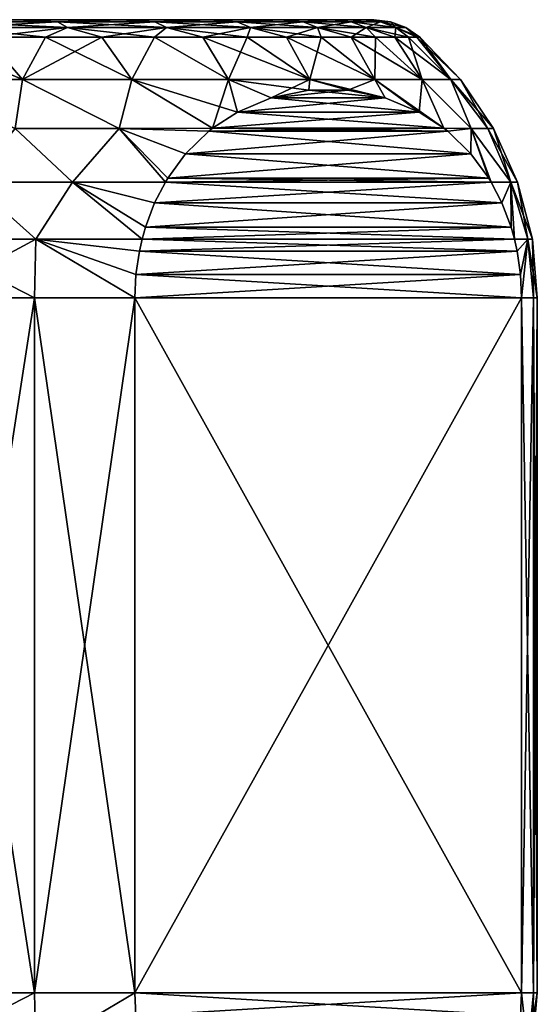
# Model space of a CAD drawing. Header units: metres. Extents: x -109 to 109, y -63 to 140.
# Tile 193 of 256: x -67.95 to -60.5, y 94.83 to 109. Entities that reach past the tile are written whole.
import ezdxf

# ---------------------------------------------------------------- set-up
doc = ezdxf.new("R2010")
doc.units = ezdxf.units.M
doc.layers.add('solid_502308_SW0001', color=7, linetype='CONTINUOUS')

msp = doc.modelspace()

# ---------------------------------------------------------------- linework, layer by layer
at = {"layer": 'solid_502308_SW0001'}
for points in [[(-90.145752, 109), (-89.99398, 109, 2.02954), (-62.854248, 109)], [(-63.006023, 109, -2.02954), (-90.145752, 109), (-62.854248, 109)], [(-63.006023, 109, -2.02954), (-89.99398, 109, -2.02954), (-90.145752, 109)], [(-89.99398, 109, 2.02954), (-63.006023, 109, 2.02954), (-62.854248, 109)], [(-89.99398, 109, 2.02954), (-89.540543, 109, 4.018774), (-63.006023, 109, 2.02954)], [(-63.459457, 109, -4.018774), (-89.540543, 109, -4.018774), (-89.99398, 109, -2.02954)], [(-63.006023, 109, -2.02954), (-63.459457, 109, -4.018774), (-89.99398, 109, -2.02954)], [(-89.540543, 109, 4.018774), (-63.459457, 109, 4.018774), (-63.006023, 109, 2.02954)], [(-89.540543, 109, 4.018774), (-88.79583, 109, 5.917658), (-63.459457, 109, 4.018774)], [(-64.20417, 109, -5.917658), (-88.79583, 109, -5.917658), (-89.540543, 109, -4.018774)], [(-63.459457, 109, -4.018774), (-64.20417, 109, -5.917658), (-89.540543, 109, -4.018774)], [(-88.79583, 109, 5.917658), (-64.20417, 109, 5.917658), (-63.459457, 109, 4.018774)], [(-88.79583, 109, 5.917658), (-87.776291, 109, 7.684497), (-64.20417, 109, 5.917658)], [(-65.223709, 109, -7.684497), (-87.776291, 109, -7.684497), (-88.79583, 109, -5.917658)], [(-64.20417, 109, -5.917658), (-65.223709, 109, -7.684497), (-88.79583, 109, -5.917658)], [(-87.776291, 109, 7.684497), (-65.223709, 109, 7.684497), (-64.20417, 109, 5.917658)], [(-87.776291, 109, 7.684497), (-86.504768, 109, 9.279593), (-65.223709, 109, 7.684497)], [(-66.495232, 109, -9.279593), (-86.504768, 109, -9.279593), (-87.776291, 109, -7.684497)], [(-65.223709, 109, -7.684497), (-66.495232, 109, -9.279593), (-87.776291, 109, -7.684497)], [(-86.504768, 109, 9.279593), (-66.495232, 109, 9.279593), (-65.223709, 109, 7.684497)], [(-86.504768, 109, 9.279593), (-85.009636, 109, 10.66736), (-66.495232, 109, 9.279593)], [(-66.495232, 109, -9.279593), (-67.990364, 109, -10.66736), (-86.504768, 109, -9.279593)], [(-85.009636, 109, 10.66736), (-67.990364, 109, 10.66736), (-66.495232, 109, 9.279593)], [(-67.407692, 108.971123, 10.493083), (-67.990364, 109, 10.66736), (-68.993561, 108.971123, 11.680249)], [(-68.993561, 108.971123, -11.680249), (-67.990364, 109, -10.66736), (-67.407692, 108.971123, -10.493083)], [(-68.993561, 108.971123, 11.680249), (-68.871902, 108.88604, 11.869549), (-67.260338, 108.88604, 10.663143)], [(-67.407692, 108.971123, 10.493083), (-68.993561, 108.971123, 11.680249), (-67.260338, 108.88604, 10.663143)], [(-68.993561, 108.971123, -11.680249), (-67.407692, 108.971123, -10.493083), (-68.871902, 108.88604, -11.869549)], [(-67.407692, 108.971123, -10.493083), (-67.260338, 108.88604, -10.663143), (-68.871902, 108.88604, -11.869549)], [(-67.407692, 108.971123, 10.493083), (-66.495232, 109, 9.279593), (-67.990364, 109, 10.66736)], [(-67.407692, 108.971123, -10.493083), (-67.990364, 109, -10.66736), (-66.495232, 109, -9.279593)], [(-66.00692, 108.971123, 9.092308), (-66.495232, 109, 9.279593), (-67.407692, 108.971123, 10.493083)], [(-67.407692, 108.971123, -10.493083), (-66.495232, 109, -9.279593), (-66.00692, 108.971123, -9.092308)], [(-67.407692, 108.971123, 10.493083), (-67.260338, 108.88604, 10.663143), (-65.836861, 108.88604, 9.239666)], [(-66.00692, 108.971123, 9.092308), (-67.407692, 108.971123, 10.493083), (-65.836861, 108.88604, 9.239666)], [(-67.407692, 108.971123, -10.493083), (-66.00692, 108.971123, -9.092308), (-67.260338, 108.88604, -10.663143)], [(-66.00692, 108.971123, -9.092308), (-65.836861, 108.88604, -9.239666), (-67.260338, 108.88604, -10.663143)], [(-66.00692, 108.971123, 9.092308), (-65.223709, 109, 7.684497), (-66.495232, 109, 9.279593)], [(-66.00692, 108.971123, -9.092308), (-66.495232, 109, -9.279593), (-65.223709, 109, -7.684497)], [(-64.819748, 108.971123, 7.506441), (-65.223709, 109, 7.684497), (-66.00692, 108.971123, 9.092308)], [(-66.00692, 108.971123, -9.092308), (-65.223709, 109, -7.684497), (-64.819748, 108.971123, -7.506441)], [(-66.00692, 108.971123, 9.092308), (-65.836861, 108.88604, 9.239666), (-64.630447, 108.88604, 7.628096)], [(-64.819748, 108.971123, 7.506441), (-66.00692, 108.971123, 9.092308), (-64.630447, 108.88604, 7.628096)], [(-66.00692, 108.971123, -9.092308), (-64.819748, 108.971123, -7.506441), (-65.836861, 108.88604, -9.239666)], [(-64.819748, 108.971123, -7.506441), (-64.630447, 108.88604, -7.628096), (-65.836861, 108.88604, -9.239666)], [(-64.819748, 108.971123, 7.506441), (-64.20417, 109, 5.917658), (-65.223709, 109, 7.684497)], [(-64.819748, 108.971123, -7.506441), (-65.223709, 109, -7.684497), (-64.20417, 109, -5.917658)], [(-63.870361, 108.971123, 5.767763), (-64.20417, 109, 5.917658), (-64.819748, 108.971123, 7.506441)], [(-64.819748, 108.971123, -7.506441), (-64.20417, 109, -5.917658), (-63.870361, 108.971123, -5.767763)], [(-64.819748, 108.971123, 7.506441), (-64.630447, 108.88604, 7.628096), (-63.665676, 108.88604, 5.86124)], [(-63.870361, 108.971123, 5.767763), (-64.819748, 108.971123, 7.506441), (-63.665676, 108.88604, 5.86124)], [(-64.819748, 108.971123, -7.506441), (-63.870361, 108.971123, -5.767763), (-64.630447, 108.88604, -7.628096)], [(-63.870361, 108.971123, -5.767763), (-63.665676, 108.88604, -5.86124), (-64.630447, 108.88604, -7.628096)], [(-63.870361, 108.971123, 5.767763), (-63.459457, 109, 4.018774), (-64.20417, 109, 5.917658)], [(-63.870361, 108.971123, -5.767763), (-64.20417, 109, -5.917658), (-63.459457, 109, -4.018774)], [(-63.178074, 108.971123, 3.91167), (-63.459457, 109, 4.018774), (-63.870361, 108.971123, 5.767763)], [(-63.870361, 108.971123, -5.767763), (-63.459457, 109, -4.018774), (-63.178074, 108.971123, -3.91167)], [(-63.870361, 108.971123, 5.767763), (-63.665676, 108.88604, 5.86124), (-62.96217, 108.88604, 3.975066)], [(-63.178074, 108.971123, 3.91167), (-63.870361, 108.971123, 5.767763), (-62.96217, 108.88604, 3.975066)], [(-63.870361, 108.971123, -5.767763), (-63.178074, 108.971123, -3.91167), (-63.665676, 108.88604, -5.86124)], [(-63.178074, 108.971123, -3.91167), (-62.96217, 108.88604, -3.975066), (-63.665676, 108.88604, -5.86124)], [(-63.178074, 108.971123, 3.91167), (-63.006023, 109, 2.02954), (-63.459457, 109, 4.018774)], [(-63.178074, 108.971123, -3.91167), (-63.459457, 109, -4.018774), (-63.006023, 109, -2.02954)], [(-62.756985, 108.971123, 1.975947), (-63.006023, 109, 2.02954), (-63.178074, 108.971123, 3.91167)], [(-63.178074, 108.971123, -3.91167), (-63.006023, 109, -2.02954), (-62.756985, 108.971123, -1.975947)], [(-63.178074, 108.971123, 3.91167), (-62.96217, 108.88604, 3.975066), (-62.534252, 108.88604, 2.007971)], [(-62.756985, 108.971123, 1.975947), (-63.178074, 108.971123, 3.91167), (-62.534252, 108.88604, 2.007971)], [(-63.178074, 108.971123, -3.91167), (-62.756985, 108.971123, -1.975947), (-62.96217, 108.88604, -3.975066)], [(-62.615662, 108.971123), (-62.854248, 109), (-63.006023, 109, 2.02954)], [(-62.756985, 108.971123, -1.975947), (-63.006023, 109, -2.02954), (-62.854248, 109)], [(-62.756985, 108.971123, 1.975947), (-62.615662, 108.971123), (-63.006023, 109, 2.02954)], [(-62.756985, 108.971123, -1.975947), (-62.534252, 108.88604, -2.007971), (-62.96217, 108.88604, -3.975066)], [(-62.756985, 108.971123, -1.975947), (-62.854248, 109), (-62.615662, 108.971123)], [(-62.756985, 108.971123, 1.975947), (-62.534252, 108.88604, 2.007971), (-62.39064, 108.88604)], [(-62.756985, 108.971123, 1.975947), (-62.39064, 108.88604), (-62.615662, 108.971123)], [(-62.756985, 108.971123, -1.975947), (-62.615662, 108.971123), (-62.534252, 108.88604, -2.007971)], [(-62.534252, 108.88604, -2.007971), (-62.615662, 108.971123), (-62.39064, 108.88604)], [(-68.871902, 108.88604, 11.869549), (-68.440475, 108.75, 11.821155), (-67.579613, 108.75, 11.185811)], [(-67.260338, 108.88604, 10.663143), (-68.871902, 108.88604, 11.869549), (-67.579613, 108.75, 11.185811)], [(-68.871902, 108.88604, -11.869549), (-67.260338, 108.88604, -10.663143), (-68.440475, 108.75, -11.821155)], [(-67.260338, 108.88604, -10.663143), (-67.579613, 108.75, -11.185811), (-68.440475, 108.75, -11.821155)], [(-67.260338, 108.88604, 10.663143), (-67.579613, 108.75, 11.185811), (-66.768639, 108.75, 10.487912)], [(-67.260338, 108.88604, -10.663143), (-66.768639, 108.75, -10.487912), (-67.579613, 108.75, -11.185811)], [(-67.260338, 108.88604, 10.663143), (-66.768639, 108.75, 10.487912), (-66.012085, 108.75, 9.73136)], [(-65.836861, 108.88604, 9.239666), (-67.260338, 108.88604, 10.663143), (-66.012085, 108.75, 9.73136)], [(-67.260338, 108.88604, -10.663143), (-65.836861, 108.88604, -9.239666), (-66.768639, 108.75, -10.487912)], [(-65.836861, 108.88604, -9.239666), (-66.012085, 108.75, -9.73136), (-66.768639, 108.75, -10.487912)], [(-65.836861, 108.88604, 9.239666), (-66.012085, 108.75, 9.73136), (-65.314186, 108.75, 8.920386)], [(-65.836861, 108.88604, -9.239666), (-65.314186, 108.75, -8.920386), (-66.012085, 108.75, -9.73136)], [(-65.836861, 108.88604, 9.239666), (-65.314186, 108.75, 8.920386), (-64.678848, 108.75, 8.059526)], [(-64.630447, 108.88604, 7.628096), (-65.836861, 108.88604, 9.239666), (-64.678848, 108.75, 8.059526)], [(-65.836861, 108.88604, -9.239666), (-64.630447, 108.88604, -7.628096), (-65.314186, 108.75, -8.920386)], [(-64.630447, 108.88604, -7.628096), (-64.678848, 108.75, -8.059526), (-65.314186, 108.75, -8.920386)], [(-64.630447, 108.88604, 7.628096), (-64.678848, 108.75, 8.059526), (-64.109612, 108.75, 7.153594)], [(-64.630447, 108.88604, -7.628096), (-64.109612, 108.75, -7.153594), (-64.678848, 108.75, -8.059526)], [(-64.630447, 108.88604, 7.628096), (-64.109612, 108.75, 7.153594), (-63.609669, 108.75, 6.207657)], [(-63.665676, 108.88604, 5.86124), (-64.630447, 108.88604, 7.628096), (-63.609669, 108.75, 6.207657)], [(-64.630447, 108.88604, -7.628096), (-63.665676, 108.88604, -5.86124), (-64.109612, 108.75, -7.153594)], [(-63.665676, 108.88604, -5.86124), (-63.609669, 108.75, -6.207657), (-64.109612, 108.75, -7.153594)], [(-63.665676, 108.88604, 5.86124), (-63.609669, 108.75, 6.207657), (-63.181812, 108.75, 5.227003)], [(-63.665676, 108.88604, 5.86124), (-63.181812, 108.75, 5.227003), (-62.828438, 108.75, 4.217118)], [(-62.96217, 108.88604, 3.975066), (-63.665676, 108.88604, 5.86124), (-62.828438, 108.75, 4.217118)], [(-63.665676, 108.88604, -5.86124), (-63.181812, 108.75, -5.227003), (-63.609669, 108.75, -6.207657)], [(-63.665676, 108.88604, -5.86124), (-62.96217, 108.88604, -3.975066), (-63.181812, 108.75, -5.227003)], [(-62.96217, 108.88604, -3.975066), (-62.828438, 108.75, -4.217118), (-63.181812, 108.75, -5.227003)], [(-62.96217, 108.88604, 3.975066), (-62.828438, 108.75, 4.217118), (-62.551521, 108.75, 3.183649)], [(-62.96217, 108.88604, 3.975066), (-62.551521, 108.75, 3.183649), (-62.352612, 108.75, 2.132376)], [(-62.534252, 108.88604, 2.007971), (-62.96217, 108.88604, 3.975066), (-62.352612, 108.75, 2.132376)], [(-62.96217, 108.88604, -3.975066), (-62.551521, 108.75, -3.183649), (-62.828438, 108.75, -4.217118)], [(-62.96217, 108.88604, -3.975066), (-62.534252, 108.88604, -2.007971), (-62.551521, 108.75, -3.183649)], [(-62.534252, 108.88604, -2.007971), (-62.352612, 108.75, -2.132376), (-62.551521, 108.75, -3.183649)], [(-62.534252, 108.88604, 2.007971), (-62.352612, 108.75, 2.132376), (-62.232815, 108.75, 1.069178)], [(-62.534252, 108.88604, 2.007971), (-62.232815, 108.75, 1.069178), (-62.19281, 108.75)], [(-62.39064, 108.88604), (-62.534252, 108.88604, 2.007971), (-62.19281, 108.75)], [(-62.534252, 108.88604, -2.007971), (-62.39064, 108.88604), (-62.232815, 108.75, -1.069178)], [(-62.534252, 108.88604, -2.007971), (-62.232815, 108.75, -1.069178), (-62.352612, 108.75, -2.132376)], [(-62.232815, 108.75, -1.069178), (-62.39064, 108.88604), (-62.19281, 108.75)], [(-69.346405, 108.75, 12.390389), (-69.648376, 108.137932, 13.223038), (-67.911652, 108.137932, 12.166915)], [(-68.440475, 108.75, -11.821155), (-67.911652, 108.137932, -12.166915), (-69.648376, 108.137932, -13.223038)], [(-68.440475, 108.75, 11.821155), (-69.346405, 108.75, 12.390389), (-67.911652, 108.137932, 12.166915)], [(-67.579613, 108.75, 11.185811), (-68.440475, 108.75, 11.821155), (-67.911652, 108.137932, 12.166915)], [(-68.440475, 108.75, -11.821155), (-67.579613, 108.75, -11.185811), (-67.911652, 108.137932, -12.166915)], [(-67.579613, 108.75, 11.185811), (-67.911652, 108.137932, 12.166915), (-66.334915, 108.137932, 10.884145)], [(-66.768639, 108.75, -10.487912), (-66.334915, 108.137932, -10.884145), (-67.911652, 108.137932, -12.166915)], [(-67.579613, 108.75, -11.185811), (-66.768639, 108.75, -10.487912), (-67.911652, 108.137932, -12.166915)], [(-66.768639, 108.75, 10.487912), (-67.579613, 108.75, 11.185811), (-66.334915, 108.137932, 10.884145)], [(-66.012085, 108.75, 9.73136), (-66.768639, 108.75, 10.487912), (-66.334915, 108.137932, 10.884145)], [(-66.768639, 108.75, -10.487912), (-66.012085, 108.75, -9.73136), (-66.334915, 108.137932, -10.884145)], [(-66.012085, 108.75, 9.73136), (-66.334915, 108.137932, 10.884145), (-64.94754, 108.137932, 9.398624)], [(-66.012085, 108.75, -9.73136), (-64.94754, 108.137932, -9.398624), (-66.334915, 108.137932, -10.884145)], [(-65.314186, 108.75, 8.920386), (-66.012085, 108.75, 9.73136), (-64.94754, 108.137932, 9.398624)], [(-66.012085, 108.75, -9.73136), (-65.314186, 108.75, -8.920386), (-64.94754, 108.137932, -9.398624)], [(-65.314186, 108.75, 8.920386), (-64.94754, 108.137932, 9.398624), (-63.77536, 108.137932, 7.738025)], [(-64.678848, 108.75, 8.059526), (-65.314186, 108.75, 8.920386), (-63.77536, 108.137932, 7.738025)], [(-65.314186, 108.75, -8.920386), (-64.678848, 108.75, -8.059526), (-64.94754, 108.137932, -9.398624)], [(-64.678848, 108.75, -8.059526), (-63.77536, 108.137932, -7.738025), (-64.94754, 108.137932, -9.398624)], [(-64.109612, 108.75, 7.153594), (-64.678848, 108.75, 8.059526), (-63.77536, 108.137932, 7.738025)], [(-64.678848, 108.75, -8.059526), (-64.109612, 108.75, -7.153594), (-63.77536, 108.137932, -7.738025)], [(-64.109612, 108.75, 7.153594), (-63.77536, 108.137932, 7.738025), (-62.840218, 108.137932, 5.933281)], [(-63.609669, 108.75, 6.207657), (-64.109612, 108.75, 7.153594), (-62.840218, 108.137932, 5.933281)], [(-64.109612, 108.75, -7.153594), (-63.609669, 108.75, -6.207657), (-63.77536, 108.137932, -7.738025)], [(-63.609669, 108.75, -6.207657), (-62.840218, 108.137932, -5.933281), (-63.77536, 108.137932, -7.738025)], [(-63.181812, 108.75, 5.227003), (-63.609669, 108.75, 6.207657), (-62.840218, 108.137932, 5.933281)], [(-63.609669, 108.75, -6.207657), (-63.181812, 108.75, -5.227003), (-62.840218, 108.137932, -5.933281)], [(-63.181812, 108.75, 5.227003), (-62.840218, 108.137932, 5.933281), (-62.159531, 108.137932, 4.018011)], [(-62.828438, 108.75, 4.217118), (-63.181812, 108.75, 5.227003), (-62.159531, 108.137932, 4.018011)], [(-63.181812, 108.75, -5.227003), (-62.828438, 108.75, -4.217118), (-62.840218, 108.137932, -5.933281)], [(-62.828438, 108.75, -4.217118), (-62.159531, 108.137932, -4.018011), (-62.840218, 108.137932, -5.933281)], [(-62.551521, 108.75, 3.183649), (-62.828438, 108.75, 4.217118), (-62.159531, 108.137932, 4.018011)], [(-62.828438, 108.75, -4.217118), (-62.551521, 108.75, -3.183649), (-62.159531, 108.137932, -4.018011)], [(-62.551521, 108.75, 3.183649), (-62.159531, 108.137932, 4.018011), (-61.745979, 108.137932, 2.027894)], [(-62.352612, 108.75, 2.132376), (-62.551521, 108.75, 3.183649), (-61.745979, 108.137932, 2.027894)], [(-62.551521, 108.75, -3.183649), (-62.352612, 108.75, -2.132376), (-62.159531, 108.137932, -4.018011)], [(-62.232815, 108.75, 1.069178), (-62.352612, 108.75, 2.132376), (-61.745979, 108.137932, 2.027894)], [(-62.352612, 108.75, -2.132376), (-61.745979, 108.137932, -2.027894), (-62.159531, 108.137932, -4.018011)], [(-62.352612, 108.75, -2.132376), (-62.232815, 108.75, -1.069178), (-61.745979, 108.137932, -2.027894)], [(-62.232815, 108.75, 1.069178), (-61.745979, 108.137932, 2.027894), (-61.607265, 108.137932)], [(-62.19281, 108.75), (-62.232815, 108.75, 1.069178), (-61.607265, 108.137932)], [(-62.232815, 108.75, -1.069178), (-62.19281, 108.75), (-61.745979, 108.137932, -2.027894)], [(-61.745979, 108.137932, -2.027894), (-62.19281, 108.75), (-61.607265, 108.137932)], [(-67.911652, 108.137932, 12.166915), (-69.648376, 108.137932, 13.223038), (-68.017517, 107.435066, 12.813713)], [(-68.017517, 107.435066, -12.813713), (-69.648376, 108.137932, -13.223038), (-67.911652, 108.137932, -12.166915)], [(-67.911652, 108.137932, 12.166915), (-68.017517, 107.435066, 12.813713), (-66.517532, 107.435066, 11.683069)], [(-66.517532, 107.435066, -11.68307), (-68.017517, 107.435066, -12.813713), (-67.911652, 108.137932, -12.166915)], [(-66.334915, 108.137932, 10.884145), (-67.911652, 108.137932, 12.166915), (-66.517532, 107.435066, 11.683069)], [(-66.517532, 107.435066, -11.68307), (-67.911652, 108.137932, -12.166915), (-66.334915, 108.137932, -10.884145)], [(-66.334915, 108.137932, 10.884145), (-66.517532, 107.435066, 11.683069), (-65.175087, 107.438026, 10.384671)], [(-65.175087, 107.438026, -10.384672), (-66.517532, 107.435066, -11.68307), (-66.334915, 108.137932, -10.884145)], [(-66.334915, 108.137932, 10.884145), (-65.175087, 107.438026, 10.384671), (-64.817696, 107.671516, 9.765661)], [(-64.94754, 108.137932, 9.398624), (-66.334915, 108.137932, 10.884145), (-64.817696, 107.671516, 9.765661)], [(-65.175087, 107.438026, -10.384672), (-66.334915, 108.137932, -10.884145), (-64.94754, 108.137932, -9.398624)], [(-64.817696, 107.671516, -9.765656), (-65.175087, 107.438026, -10.384672), (-64.94754, 108.137932, -9.398624)], [(-64.331039, 107.876411, 8.922742), (-64.94754, 108.137932, 9.398624), (-64.817696, 107.671516, 9.765661)], [(-63.789906, 107.98597, 7.985469), (-63.77536, 108.137932, 7.738025), (-64.94754, 108.137932, 9.398624)], [(-64.331039, 107.876411, 8.922742), (-63.789906, 107.98597, 7.985469), (-64.94754, 108.137932, 9.398624)], [(-64.331039, 107.876411, -8.922737), (-64.94754, 108.137932, -9.398624), (-63.77536, 108.137932, -7.738025)], [(-64.331039, 107.876411, -8.922737), (-64.817696, 107.671516, -9.765656), (-64.94754, 108.137932, -9.398624)], [(-63.789906, 107.98597, -7.985468), (-64.331039, 107.876411, -8.922737), (-63.77536, 108.137932, -7.738025)], [(-63.789906, 107.98597, 7.985469), (-63.229324, 107.98597, 7.014517), (-63.77536, 108.137932, 7.738025)], [(-63.229328, 107.98597, -7.01452), (-63.789906, 107.98597, -7.985468), (-63.77536, 108.137932, -7.738025)], [(-62.68819, 107.876411, 6.077247), (-62.840218, 108.137932, 5.933281), (-63.77536, 108.137932, 7.738025)], [(-63.229324, 107.98597, 7.014517), (-62.68819, 107.876411, 6.077247), (-63.77536, 108.137932, 7.738025)], [(-63.229328, 107.98597, -7.01452), (-63.77536, 108.137932, -7.738025), (-62.840218, 108.137932, -5.933281)], [(-62.688194, 107.876411, -6.077253), (-63.229328, 107.98597, -7.01452), (-62.840218, 108.137932, -5.933281)], [(-61.844154, 107.438026, 4.615328), (-62.159531, 108.137932, 4.018011), (-62.840218, 108.137932, 5.933281)], [(-62.201534, 107.671509, 5.234334), (-61.844154, 107.438026, 4.615328), (-62.840218, 108.137932, 5.933281)], [(-62.68819, 107.876411, 6.077247), (-62.201534, 107.671509, 5.234334), (-62.840218, 108.137932, 5.933281)], [(-62.840218, 108.137932, -5.933281), (-62.159531, 108.137932, -4.018011), (-62.201538, 107.671516, -5.23434)], [(-62.688194, 107.876411, -6.077253), (-62.840218, 108.137932, -5.933281), (-62.201538, 107.671516, -5.23434)], [(-62.159531, 108.137932, -4.018011), (-61.844154, 107.438026, -4.615328), (-62.201538, 107.671516, -5.23434)], [(-61.451218, 107.435066, 3.110933), (-61.745979, 108.137932, 2.027894), (-62.159531, 108.137932, 4.018011)], [(-61.844154, 107.438026, 4.615328), (-61.451218, 107.435066, 3.110933), (-62.159531, 108.137932, 4.018011)], [(-62.159531, 108.137932, -4.018011), (-61.451218, 107.435066, -3.110933), (-61.844154, 107.438026, -4.615328)], [(-62.159531, 108.137932, -4.018011), (-61.745979, 108.137932, -2.027894), (-61.451218, 107.435066, -3.110933)], [(-61.13303, 107.435066), (-61.607265, 108.137932), (-61.745979, 108.137932, 2.027894)], [(-61.212784, 107.435066, 1.563581), (-61.13303, 107.435066), (-61.745979, 108.137932, 2.027894)], [(-61.451218, 107.435066, 3.110933), (-61.212784, 107.435066, 1.563581), (-61.745979, 108.137932, 2.027894)], [(-61.745979, 108.137932, -2.027894), (-61.607265, 108.137932), (-61.212784, 107.435066, -1.563581)], [(-61.745979, 108.137932, -2.027894), (-61.212784, 107.435066, -1.563581), (-61.451218, 107.435066, -3.110933)], [(-61.212784, 107.435066, -1.563581), (-61.607265, 108.137932), (-61.13303, 107.435066)], [(-64.331039, 107.876411, 8.922742), (-62.68819, 107.876411, 6.077247), (-63.229324, 107.98597, 7.014517)], [(-64.331039, 107.876411, 8.922742), (-63.229324, 107.98597, 7.014517), (-63.789906, 107.98597, 7.985469)], [(-62.688194, 107.876411, -6.077253), (-64.331039, 107.876411, -8.922737), (-63.789906, 107.98597, -7.985468)], [(-62.688194, 107.876411, -6.077253), (-63.789906, 107.98597, -7.985468), (-63.229328, 107.98597, -7.01452)], [(-62.68819, 107.876411, 6.077247), (-64.817696, 107.671516, 9.765661), (-62.201534, 107.671509, 5.234334)], [(-64.331039, 107.876411, 8.922742), (-64.817696, 107.671516, 9.765661), (-62.68819, 107.876411, 6.077247)], [(-64.331039, 107.876411, -8.922737), (-62.201538, 107.671516, -5.23434), (-64.817696, 107.671516, -9.765656)], [(-62.688194, 107.876411, -6.077253), (-62.201538, 107.671516, -5.23434), (-64.331039, 107.876411, -8.922737)], [(-62.201534, 107.671509, 5.234334), (-64.817696, 107.671516, 9.765661), (-65.175087, 107.438026, 10.384671)], [(-64.817696, 107.671516, -9.765656), (-61.844154, 107.438026, -4.615328), (-65.175087, 107.438026, -10.384672)], [(-62.201534, 107.671509, 5.234334), (-65.175087, 107.438026, 10.384671), (-61.844154, 107.438026, 4.615328)], [(-64.817696, 107.671516, -9.765656), (-62.201538, 107.671516, -5.23434), (-61.844154, 107.438026, -4.615328)], [(-68.017517, 107.435066, 12.813713), (-68.642181, 106.662178, 13.610133), (-67.188377, 106.662178, 12.659961)], [(-67.188377, 106.662178, -12.659961), (-68.642181, 106.662178, -13.610133), (-68.017517, 107.435066, -12.813713)], [(-66.517532, 107.435066, 11.683069), (-68.017517, 107.435066, 12.813713), (-67.188377, 106.662178, 12.659961)], [(-67.188377, 106.662178, -12.659961), (-68.017517, 107.435066, -12.813713), (-66.517532, 107.435066, -11.68307)], [(-66.517532, 107.435066, 11.683069), (-67.188377, 106.662178, 12.659961), (-65.854294, 106.661575, 11.561094)], [(-65.854294, 106.661575, -11.561094), (-67.188377, 106.662178, -12.659961), (-66.517532, 107.435066, -11.68307)], [(-65.230217, 107.394005, 10.48016), (-65.175087, 107.438026, 10.384671), (-66.517532, 107.435066, 11.683069)], [(-65.230209, 107.394005, -10.480156), (-66.517532, 107.435066, -11.68307), (-65.175087, 107.438026, -10.384672)], [(-66.517532, 107.435066, 11.683069), (-65.854294, 106.661575, 11.561094), (-65.820343, 106.71759, 11.50229)], [(-65.563599, 107.067711, 11.057601), (-66.517532, 107.435066, 11.683069), (-65.820343, 106.71759, 11.50229)], [(-65.563599, 107.067711, 11.057601), (-65.230217, 107.394005, 10.48016), (-66.517532, 107.435066, 11.683069)], [(-65.563599, 107.067711, -11.057601), (-66.517532, 107.435066, -11.68307), (-65.230209, 107.394005, -10.480156)], [(-65.820343, 106.717583, -11.502292), (-65.854294, 106.661575, -11.561094), (-66.517532, 107.435066, -11.68307)], [(-65.563599, 107.067711, -11.057601), (-65.820343, 106.717583, -11.502292), (-66.517532, 107.435066, -11.68307)], [(-61.789021, 107.394005, 4.519838), (-65.230217, 107.394005, 10.48016), (-65.563599, 107.067711, 11.057601)], [(-61.455635, 107.067711, 3.942399), (-61.789021, 107.394005, 4.519838), (-65.563599, 107.067711, 11.057601)], [(-65.563599, 107.067711, -11.057601), (-65.230209, 107.394005, -10.480156), (-61.455639, 107.067711, -3.942399)], [(-61.844154, 107.438026, 4.615328), (-65.175087, 107.438026, 10.384671), (-65.230217, 107.394005, 10.48016)], [(-61.789021, 107.394005, 4.519838), (-61.844154, 107.438026, 4.615328), (-65.230217, 107.394005, 10.48016)], [(-65.230209, 107.394005, -10.480156), (-65.175087, 107.438026, -10.384672), (-61.789024, 107.394005, -4.519843)], [(-65.230209, 107.394005, -10.480156), (-61.789024, 107.394005, -4.519843), (-61.455639, 107.067711, -3.942399)], [(-65.175087, 107.438026, -10.384672), (-61.844154, 107.438026, -4.615328), (-61.789024, 107.394005, -4.519843)], [(-61.789021, 107.394005, 4.519838), (-61.451218, 107.435066, 3.110933), (-61.844154, 107.438026, 4.615328)], [(-61.789024, 107.394005, -4.519843), (-61.844154, 107.438026, -4.615328), (-61.451218, 107.435066, -3.110933)], [(-61.455639, 107.067711, -3.942399), (-61.789024, 107.394005, -4.519843), (-61.451218, 107.435066, -3.110933)], [(-61.455635, 107.067711, 3.942399), (-61.451218, 107.435066, 3.110933), (-61.789021, 107.394005, 4.519838)], [(-61.455639, 107.067711, -3.942399), (-61.451218, 107.435066, -3.110933), (-61.198895, 106.717583, -3.497708)], [(-61.455635, 107.067711, 3.942399), (-61.198895, 106.71759, 3.49771), (-61.451218, 107.435066, 3.110933)], [(-60.880341, 106.662178, 1.734124), (-61.212784, 107.435066, 1.563581), (-61.451218, 107.435066, 3.110933)], [(-61.164944, 106.661575, 3.438905), (-60.880341, 106.662178, 1.734124), (-61.451218, 107.435066, 3.110933)], [(-61.198895, 106.71759, 3.49771), (-61.164944, 106.661575, 3.438905), (-61.451218, 107.435066, 3.110933)], [(-61.451218, 107.435066, -3.110933), (-60.880341, 106.662178, -1.734124), (-61.164944, 106.661575, -3.438905)], [(-61.451218, 107.435066, -3.110933), (-61.212784, 107.435066, -1.563581), (-60.880341, 106.662178, -1.734124)], [(-61.451218, 107.435066, -3.110933), (-61.164944, 106.661575, -3.438905), (-61.198895, 106.717583, -3.497708)], [(-60.78437, 106.662178), (-61.13303, 107.435066), (-61.212784, 107.435066, 1.563581)], [(-61.212784, 107.435066, -1.563581), (-61.13303, 107.435066), (-60.880341, 106.662178, -1.734124)], [(-60.880341, 106.662178, 1.734124), (-60.78437, 106.662178), (-61.212784, 107.435066, 1.563581)], [(-60.880341, 106.662178, -1.734124), (-61.13303, 107.435066), (-60.78437, 106.662178)], [(-61.455635, 107.067711, 3.942399), (-65.563599, 107.067711, 11.057601), (-65.820343, 106.71759, 11.50229)], [(-61.455635, 107.067711, 3.942399), (-65.820343, 106.71759, 11.50229), (-61.198895, 106.71759, 3.49771)], [(-65.563599, 107.067711, -11.057601), (-61.198895, 106.717583, -3.497708), (-65.820343, 106.717583, -11.502292)], [(-65.563599, 107.067711, -11.057601), (-61.455639, 107.067711, -3.942399), (-61.198895, 106.717583, -3.497708)], [(-61.198895, 106.71759, 3.49771), (-65.820343, 106.71759, 11.50229), (-65.854294, 106.661575, 11.561094)], [(-61.198895, 106.71759, 3.49771), (-65.854294, 106.661575, 11.561094), (-61.164944, 106.661575, 3.438905)], [(-65.820343, 106.717583, -11.502292), (-61.164944, 106.661575, -3.438905), (-65.854294, 106.661575, -11.561094)], [(-65.820343, 106.717583, -11.502292), (-61.198895, 106.717583, -3.497708), (-61.164944, 106.661575, -3.438905)], [(-68.642181, 106.662178, 13.610133), (-69.381989, 105.841492, 14.249801), (-67.718315, 105.841492, 13.289276)], [(-67.718315, 105.841492, -13.289276), (-69.381989, 105.841492, -14.249801), (-68.642181, 106.662178, -13.610133)], [(-67.188377, 106.662178, 12.659961), (-68.642181, 106.662178, 13.610133), (-67.718315, 105.841492, 13.289276)], [(-67.718315, 105.841492, -13.289276), (-68.642181, 106.662178, -13.610133), (-67.188377, 106.662178, -12.659961)], [(-67.188377, 106.662178, 12.659961), (-67.718315, 105.841492, 13.289276), (-66.189659, 105.840149, 12.141972)], [(-66.189659, 105.840149, -12.141972), (-67.718315, 105.841492, -13.289276), (-67.188377, 106.662178, -12.659961)], [(-67.188377, 106.662178, 12.659961), (-66.189659, 105.840149, 12.141972), (-66.140823, 106.012802, 12.057381)], [(-66.008545, 106.362854, 11.828272), (-67.188377, 106.662178, 12.659961), (-66.140823, 106.012802, 12.057381)], [(-66.008545, 106.362854, 11.828272), (-65.854294, 106.661575, 11.561094), (-67.188377, 106.662178, 12.659961)], [(-66.008545, 106.362846, -11.828273), (-67.188377, 106.662178, -12.659961), (-65.854294, 106.661575, -11.561094)], [(-66.140823, 106.012802, -12.057382), (-67.188377, 106.662178, -12.659961), (-66.008545, 106.362846, -11.828273)], [(-66.140823, 106.012802, -12.057382), (-66.189659, 105.840149, -12.141972), (-67.188377, 106.662178, -12.659961)], [(-61.164944, 106.661575, 3.438905), (-65.854294, 106.661575, 11.561094), (-66.008545, 106.362854, 11.828272)], [(-61.010689, 106.362854, 3.171729), (-61.164944, 106.661575, 3.438905), (-66.008545, 106.362854, 11.828272)], [(-66.008545, 106.362846, -11.828273), (-65.854294, 106.661575, -11.561094), (-61.010689, 106.362854, -3.171727)], [(-65.854294, 106.661575, -11.561094), (-61.164944, 106.661575, -3.438905), (-61.010689, 106.362854, -3.171727)], [(-61.010689, 106.362854, 3.171729), (-60.880341, 106.662178, 1.734124), (-61.164944, 106.661575, 3.438905)], [(-61.010689, 106.362854, -3.171727), (-61.164944, 106.661575, -3.438905), (-60.880341, 106.662178, -1.734124)], [(-60.878414, 106.012802, 2.94262), (-60.880341, 106.662178, 1.734124), (-61.010689, 106.362854, 3.171729)], [(-61.010689, 106.362854, -3.171727), (-60.880341, 106.662178, -1.734124), (-60.878414, 106.012802, -2.942619)], [(-60.57132, 105.841492), (-60.78437, 106.662178), (-60.880341, 106.662178, 1.734124)], [(-60.880341, 106.662178, -1.734124), (-60.78437, 106.662178), (-60.636517, 105.841492, -1.439694)], [(-60.636517, 105.841492, 1.439694), (-60.57132, 105.841492), (-60.880341, 106.662178, 1.734124)], [(-60.829575, 105.840149, 2.858028), (-60.636517, 105.841492, 1.439694), (-60.880341, 106.662178, 1.734124)], [(-60.878414, 106.012802, 2.94262), (-60.829575, 105.840149, 2.858028), (-60.880341, 106.662178, 1.734124)], [(-60.880341, 106.662178, -1.734124), (-60.636517, 105.841492, -1.439694), (-60.829575, 105.840149, -2.858028)], [(-60.880341, 106.662178, -1.734124), (-60.829575, 105.840149, -2.858028), (-60.878414, 106.012802, -2.942619)], [(-60.636517, 105.841492, -1.439694), (-60.78437, 106.662178), (-60.57132, 105.841492)], [(-61.010689, 106.362854, 3.171729), (-66.008545, 106.362854, 11.828272), (-66.140823, 106.012802, 12.057381)], [(-60.878414, 106.012802, 2.94262), (-61.010689, 106.362854, 3.171729), (-66.140823, 106.012802, 12.057381)], [(-66.140823, 106.012802, -12.057382), (-66.008545, 106.362846, -11.828273), (-60.878414, 106.012802, -2.942619)], [(-66.008545, 106.362846, -11.828273), (-61.010689, 106.362854, -3.171727), (-60.878414, 106.012802, -2.942619)], [(-60.878414, 106.012802, 2.94262), (-66.140823, 106.012802, 12.057381), (-66.189659, 105.840149, 12.141972)], [(-60.878414, 106.012802, 2.94262), (-66.189659, 105.840149, 12.141972), (-60.829575, 105.840149, 2.858028)], [(-66.140823, 106.012802, -12.057382), (-60.829575, 105.840149, -2.858028), (-66.189659, 105.840149, -12.141972)], [(-66.140823, 106.012802, -12.057382), (-60.878414, 106.012802, -2.942619), (-60.829575, 105.840149, -2.858028)], [(-69.381989, 105.841492, 14.249801), (-69.28894, 105, 14.282878), (-67.736198, 105, 13.3864)], [(-67.718315, 105.841492, 13.289276), (-69.381989, 105.841492, 14.249801), (-67.736198, 105, 13.3864)], [(-69.28894, 105, -14.282878), (-69.381989, 105.841492, -14.249801), (-67.718315, 105.841492, -13.289276)], [(-67.736198, 105, -13.3864), (-69.28894, 105, -14.282878), (-67.718315, 105.841492, -13.289276)], [(-67.718315, 105.841492, 13.289276), (-67.736198, 105, 13.3864), (-66.293503, 105, 12.321825)], [(-66.293503, 105, -12.321825), (-67.736198, 105, -13.3864), (-67.718315, 105.841492, -13.289276)], [(-66.277496, 105.333267, 12.294106), (-67.718315, 105.841492, 13.289276), (-66.293503, 105, 12.321825)], [(-66.228073, 105.669991, 12.2085), (-66.189659, 105.840149, 12.141972), (-67.718315, 105.841492, 13.289276)], [(-66.277496, 105.333267, 12.294106), (-66.228073, 105.669991, 12.2085), (-67.718315, 105.841492, 13.289276)], [(-66.228073, 105.669991, -12.208501), (-67.718315, 105.841492, -13.289276), (-66.189659, 105.840149, -12.141972)], [(-66.277496, 105.333267, -12.294106), (-67.718315, 105.841492, -13.289276), (-66.228073, 105.669991, -12.208501)], [(-66.277496, 105.333267, -12.294106), (-66.293503, 105, -12.321825), (-67.718315, 105.841492, -13.289276)], [(-60.829575, 105.840149, 2.858028), (-66.189659, 105.840149, 12.141972), (-66.228073, 105.669991, 12.2085)], [(-60.791164, 105.669991, 2.7915), (-60.829575, 105.840149, 2.858028), (-66.228073, 105.669991, 12.2085)], [(-66.228073, 105.669991, -12.208501), (-66.189659, 105.840149, -12.141972), (-60.791164, 105.669991, -2.7915)], [(-66.189659, 105.840149, -12.141972), (-60.829575, 105.840149, -2.858028), (-60.791164, 105.669991, -2.7915)], [(-60.791164, 105.669991, 2.7915), (-60.636517, 105.841492, 1.439694), (-60.829575, 105.840149, 2.858028)], [(-60.791164, 105.669991, -2.7915), (-60.829575, 105.840149, -2.858028), (-60.636517, 105.841492, -1.439694)], [(-60.741741, 105.333267, 2.705895), (-60.636517, 105.841492, 1.439694), (-60.791164, 105.669991, 2.7915)], [(-60.741741, 105.333267, -2.705895), (-60.791164, 105.669991, -2.7915), (-60.636517, 105.841492, -1.439694)], [(-60.741741, 105.333267, 2.705895), (-60.725739, 105, 2.678175), (-60.636517, 105.841492, 1.439694)], [(-60.741741, 105.333267, -2.705895), (-60.636517, 105.841492, -1.439694), (-60.725739, 105, -2.678175)], [(-60.725739, 105, 2.678175), (-60.556534, 105, 1.343836), (-60.636517, 105.841492, 1.439694)], [(-60.636517, 105.841492, -1.439694), (-60.556534, 105, -1.343836), (-60.725739, 105, -2.678175)], [(-60.5, 105), (-60.57132, 105.841492), (-60.636517, 105.841492, 1.439694)], [(-60.636517, 105.841492, -1.439694), (-60.57132, 105.841492), (-60.556534, 105, -1.343836)], [(-60.556534, 105, 1.343836), (-60.5, 105), (-60.636517, 105.841492, 1.439694)], [(-60.556534, 105, -1.343836), (-60.57132, 105.841492), (-60.5, 105)], [(-60.791164, 105.669991, 2.7915), (-66.228073, 105.669991, 12.2085), (-66.277496, 105.333267, 12.294106)], [(-60.741741, 105.333267, 2.705895), (-60.791164, 105.669991, 2.7915), (-66.277496, 105.333267, 12.294106)], [(-66.277496, 105.333267, -12.294106), (-66.228073, 105.669991, -12.208501), (-60.741741, 105.333267, -2.705895)], [(-66.228073, 105.669991, -12.208501), (-60.791164, 105.669991, -2.7915), (-60.741741, 105.333267, -2.705895)], [(-60.741741, 105.333267, 2.705895), (-66.277496, 105.333267, 12.294106), (-66.293503, 105, 12.321825)], [(-60.741741, 105.333267, 2.705895), (-66.293503, 105, 12.321825), (-60.725739, 105, 2.678175)], [(-66.277496, 105.333267, -12.294106), (-60.725739, 105, -2.678175), (-66.293503, 105, -12.321825)], [(-66.277496, 105.333267, -12.294106), (-60.741741, 105.333267, -2.705895), (-60.725739, 105, -2.678175)], [(-67.736198, 95, 13.3864), (-67.736198, 105, 13.3864), (-69.28894, 105, 14.282878)], [(-67.736198, 95, 13.3864), (-69.28894, 105, 14.282878), (-69.28894, 95, 14.282878)], [(-69.28894, 95, -14.282878), (-69.28894, 105, -14.282878), (-67.736198, 105, -13.3864)], [(-69.28894, 95, -14.282878), (-67.736198, 105, -13.3864), (-67.736198, 95, -13.3864)], [(-66.293503, 95, 12.321825), (-66.293503, 105, 12.321825), (-67.736198, 105, 13.3864)], [(-66.293503, 95, 12.321825), (-67.736198, 105, 13.3864), (-67.736198, 95, 13.3864)], [(-67.736198, 95, -13.3864), (-67.736198, 105, -13.3864), (-66.293503, 105, -12.321825)], [(-67.736198, 95, -13.3864), (-66.293503, 105, -12.321825), (-66.293503, 95, -12.321825)], [(-66.293503, 95, 12.321825), (-60.725739, 105, 2.678175), (-66.293503, 105, 12.321825)], [(-66.293503, 95, 12.321825), (-60.725739, 95, 2.678175), (-60.725739, 105, 2.678175)], [(-60.725739, 95, -2.678175), (-66.293503, 105, -12.321825), (-60.725739, 105, -2.678175)], [(-60.725739, 95, -2.678175), (-66.293503, 95, -12.321825), (-66.293503, 105, -12.321825)], [(-60.556534, 95, 1.343836), (-60.556534, 105, 1.343836), (-60.725739, 105, 2.678175)], [(-60.556534, 95, 1.343836), (-60.725739, 105, 2.678175), (-60.725739, 95, 2.678175)], [(-60.725739, 95, -2.678175), (-60.725739, 105, -2.678175), (-60.556534, 105, -1.343836)], [(-60.725739, 95, -2.678175), (-60.556534, 105, -1.343836), (-60.556534, 95, -1.343836)], [(-60.5, 95), (-60.5, 105), (-60.556534, 105, 1.343836)], [(-60.556534, 95, -1.343836), (-60.5, 105), (-60.5, 95)], [(-60.556534, 95, -1.343836), (-60.556534, 105, -1.343836), (-60.5, 105)], [(-60.5, 95), (-60.556534, 105, 1.343836), (-60.556534, 95, 1.343836)], [(-69.28894, 95, 14.282878), (-69.382545, 94.155998, 14.249596), (-67.718216, 94.155998, 13.288697)], [(-69.382545, 94.155998, -14.249596), (-69.28894, 95, -14.282878), (-67.736198, 95, -13.3864)], [(-67.718216, 94.155998, -13.288697), (-69.382545, 94.155998, -14.249596), (-67.736198, 95, -13.3864)], [(-67.736198, 95, 13.3864), (-69.28894, 95, 14.282878), (-67.718216, 94.155998, 13.288697)], [(-66.293503, 95, 12.321825), (-67.736198, 95, 13.3864), (-67.718216, 94.155998, 13.288697)], [(-67.718216, 94.155998, -13.288697), (-67.736198, 95, -13.3864), (-66.293503, 95, -12.321825)], [(-66.277496, 94.666733, 12.294106), (-66.293503, 95, 12.321825), (-67.718216, 94.155998, 13.288697)], [(-66.277496, 94.666733, -12.294106), (-67.718216, 94.155998, -13.288697), (-66.293503, 95, -12.321825)], [(-66.277496, 94.666733, 12.294106), (-60.725739, 95, 2.678175), (-66.293503, 95, 12.321825)], [(-60.741741, 94.666733, -2.705894), (-66.277496, 94.666733, -12.294106), (-66.293503, 95, -12.321825)], [(-60.741741, 94.666733, -2.705894), (-66.293503, 95, -12.321825), (-60.725739, 95, -2.678175)], [(-66.277496, 94.666733, 12.294106), (-60.741741, 94.666733, 2.705895), (-60.725739, 95, 2.678175)], [(-60.741741, 94.666733, 2.705895), (-60.636997, 94.155998, 1.440254), (-60.725739, 95, 2.678175)], [(-60.741741, 94.666733, -2.705894), (-60.725739, 95, -2.678175), (-60.636997, 94.155998, -1.440254)], [(-60.636997, 94.155998, 1.440254), (-60.556534, 95, 1.343836), (-60.725739, 95, 2.678175)], [(-60.725739, 95, -2.678175), (-60.556534, 95, -1.343836), (-60.636997, 94.155998, -1.440254)], [(-60.636997, 94.155998, 1.440254), (-60.571747, 94.155998), (-60.556534, 95, 1.343836)], [(-60.636997, 94.155998, -1.440254), (-60.5, 95), (-60.571747, 94.155998)], [(-60.556534, 95, -1.343836), (-60.5, 95), (-60.636997, 94.155998, -1.440254)], [(-60.571747, 94.155998), (-60.5, 95), (-60.556534, 95, 1.343836)]]:
    msp.add_3dface(points, dxfattribs=at)

doc.saveas('drawing.dxf')
